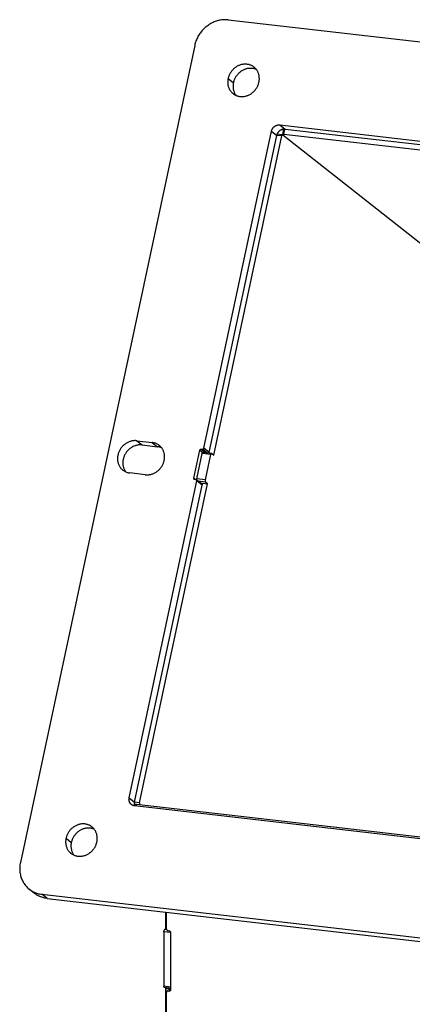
# Model space of a CAD drawing. Header units: inches. Extents: x 0 to 85, y 0 to 55.
# Tile 16 of 18: x 60.2 to 63.5, y 38.3 to 46.5. Entities that reach past the tile are written whole.
import ezdxf

# ---------------------------------------------------------------- set-up
doc = ezdxf.new("R2010")
doc.units = ezdxf.units.IN
doc.header["$LTSCALE"] = 4.675
doc.header["$MEASUREMENT"] = 0
doc.layers.get('0').update_dxf_attribs({"linetype": 'CONTINUOUS'})
doc.layers.add('02___PRT_ALL_AXES', color=7, linetype='CONTINUOUS')

msp = doc.modelspace()

# ---------------------------------------------------------------- linework, layer by layer
at = {"color": 3, "linetype": 'Continuous'}
for p, q in [((61.9393, 46.4983), (68.4483, 45.7482)), ((61.6601, 46.2859), (60.2111, 39.4834)), ((62.3672, 45.6236), (67.6772, 45.0117)), ((61.7354, 42.9319), (62.2974, 45.5705)), ((61.1784, 42.9941), (61.3067, 42.9793)), ((61.6529, 42.6822), (61.7027, 42.9161)), ((61.6775, 42.6767), (61.7222, 42.8868)), ((61.7139, 42.9246), (61.7242, 42.9234)), ((61.2496, 42.711), (61.1212, 42.7258)), ((61.1153, 40.0211), (61.6774, 42.6598)), ((61.6703, 42.6704), (61.66, 42.6716)), ((66.4697, 39.343), (61.1597, 39.9549)), ((60.3886, 39.2184), (66.8976, 38.4683)), ((61.4203, 38.9447), (61.4203, 39.0698)), ((61.4243, 38.9318), (61.4243, 39.0694)), ((61.4045, 38.9065), (61.4045, 38.4525)), ((61.4142, 38.9266), (61.4106, 38.9245)), ((61.438, 38.9157), (61.4462, 38.9148)), ((61.4599, 38.8987), (61.4599, 38.4254)), ((61.4203, 21.8652), (61.4203, 38.4327)), ((61.4243, 21.8523), (61.4243, 38.4005)), ((61.438, 38.4134), (61.4462, 38.4125))]:
    msp.add_line(p, q, dxfattribs=at)
at = {"color": 7, "linetype": 'Continuous'}
for p, q in [((62.3672, 45.6236), (62.4113, 45.5889)), ((62.3917, 45.5433), (62.4018, 45.5909)), ((62.4011, 45.5443), (62.4106, 45.589)), ((62.4113, 45.5889), (67.72, 44.9771)), ((61.7794, 42.8971), (62.3415, 45.5358)), ((61.8185, 42.8755), (62.3843, 45.5316)), ((62.2974, 45.5705), (62.3415, 45.5358)), ((62.3422, 45.5389), (62.3415, 45.5358)), ((62.3843, 45.5316), (62.3415, 45.5365)), ((62.3913, 45.5423), (62.3428, 45.5479)), ((62.3498, 45.5567), (62.3482, 45.5539)), ((62.3926, 45.5417), (62.3913, 45.5423)), ((62.3926, 45.5417), (63.8368, 44.4011)), ((67.7124, 44.9323), (62.4011, 45.5443)), ((61.1784, 42.9941), (61.2224, 42.9593)), ((61.2224, 42.9593), (61.3508, 42.9445)), ((61.3067, 42.9793), (61.3508, 42.9445)), ((61.7027, 42.9161), (61.7272, 42.8968)), ((61.7139, 42.9246), (61.7499, 42.8961)), ((61.7935, 42.8785), (61.7222, 42.8868)), ((61.7617, 42.8937), (61.7242, 42.9234)), ((61.8005, 42.8893), (61.7292, 42.8975)), ((61.7794, 42.8971), (61.7354, 42.9319)), ((61.7487, 42.6685), (61.7935, 42.8785)), ((61.8018, 42.8887), (61.8004, 42.8892)), ((61.8018, 42.8887), (61.8185, 42.8755)), ((61.2019, 39.9807), (61.7677, 42.6368)), ((61.6529, 42.6822), (61.6674, 42.6707)), ((61.7185, 42.6339), (61.6768, 42.6668)), ((61.7214, 42.625), (61.6774, 42.6598)), ((61.7487, 42.6685), (61.6775, 42.6767)), ((61.751, 42.65), (61.6891, 42.6571)), ((61.7058, 42.6439), (61.7677, 42.6368)), ((61.7677, 42.6368), (61.751, 42.65)), ((61.1594, 39.9863), (61.7214, 42.625)), ((61.1153, 40.0211), (61.1594, 39.9863)), ((61.1674, 39.9665), (61.1572, 39.9676)), ((61.2019, 39.9807), (61.1593, 39.9856)), ((61.1607, 39.9556), (61.161, 39.9547)), ((61.1676, 39.968), (61.1646, 39.9538)), ((61.177, 39.969), (61.1733, 39.952)), ((61.177, 39.969), (66.5117, 39.3543)), ((60.3285, 39.2261), (60.2845, 39.2609)), ((60.4327, 39.1836), (60.3886, 39.2184)), ((60.4327, 39.1836), (66.9417, 38.4336)), ((61.46, 38.9001), (61.4045, 38.9065)), ((61.4232, 38.923), (61.4106, 38.9245)), ((61.4142, 38.9266), (61.4235, 38.9255)), ((61.4622, 38.4458), (61.4045, 38.4525)), ((61.461, 38.4351), (61.4089, 38.4411)), ((61.4203, 38.4327), (61.4602, 38.4281)), ((61.4336, 38.4138), (61.4304, 38.4119)), ((61.4583, 38.4281), (61.4424, 38.4189)), ((61.4462, 38.4125), (61.4524, 38.4161)), ((61.4595, 38.426), (61.45, 38.4204))]:
    msp.add_line(p, q, dxfattribs=at)
at = {"color": 3, "linetype": 'Continuous'}
for points in [[(61.9393, 46.4983), (61.9303, 46.4991), (61.9212, 46.4996), (61.9121, 46.4997), (61.903, 46.4995), (61.8938, 46.4988), (61.8846, 46.4978), (61.8754, 46.4965), (61.8662, 46.4947), (61.8571, 46.4926), (61.848, 46.4902), (61.839, 46.4874), (61.8301, 46.4842), (61.8212, 46.4807), (61.8125, 46.4769), (61.8039, 46.4727), (61.7954, 46.4682), (61.787, 46.4633), (61.7788, 46.4582), (61.7708, 46.4527), (61.7629, 46.447), (61.7553, 46.4409), (61.7478, 46.4346), (61.7406, 46.428), (61.7336, 46.4212), (61.7268, 46.4141), (61.7203, 46.4067), (61.714, 46.3992), (61.7081, 46.3914), (61.7023, 46.3834), (61.6969, 46.3752), (61.6918, 46.3669), (61.687, 46.3584), (61.6825, 46.3497), (61.6783, 46.3409), (61.6744, 46.332), (61.6708, 46.3229), (61.6676, 46.3138), (61.6648, 46.3046), (61.6623, 46.2953), (61.6601, 46.2859)], [(62.2974, 45.5705), (62.2982, 45.5737), (62.2991, 45.5767), (62.3001, 45.5798), (62.3013, 45.5828), (62.3027, 45.5858), (62.3041, 45.5887), (62.3058, 45.5915), (62.3075, 45.5942), (62.3094, 45.5969), (62.3114, 45.5995), (62.3136, 45.602), (62.3158, 45.6044), (62.3181, 45.6066), (62.3206, 45.6088), (62.3231, 45.6108), (62.3258, 45.6127), (62.3285, 45.6145), (62.3312, 45.6161), (62.3341, 45.6176), (62.337, 45.6189), (62.3399, 45.6201), (62.3429, 45.6211), (62.3459, 45.622), (62.349, 45.6227), (62.352, 45.6233), (62.3551, 45.6237), (62.3581, 45.6239), (62.3612, 45.624), (62.3642, 45.6239), (62.3672, 45.6236)], [(61.1784, 42.9941), (61.1726, 42.9946), (61.1668, 42.9949), (61.1609, 42.9949), (61.155, 42.9946), (61.1491, 42.994), (61.1432, 42.9932), (61.1373, 42.9921), (61.1315, 42.9908), (61.1256, 42.9891), (61.1199, 42.9872), (61.1141, 42.9851), (61.1085, 42.9827), (61.1029, 42.9801), (61.0975, 42.9772), (61.0921, 42.9741), (61.0869, 42.9707), (61.0818, 42.9671), (61.0768, 42.9634), (61.0719, 42.9594), (61.0673, 42.9552), (61.0628, 42.9508), (61.0584, 42.9462), (61.0543, 42.9415), (61.0503, 42.9366), (61.0466, 42.9315), (61.043, 42.9263), (61.0397, 42.9209), (61.0366, 42.9155), (61.0337, 42.9099), (61.031, 42.9042), (61.0286, 42.8985), (61.0264, 42.8926), (61.0245, 42.8867), (61.0229, 42.8808), (61.0215, 42.8748), (61.0203, 42.8687), (61.0194, 42.8627), (61.0188, 42.8566), (61.0184, 42.8506), (61.0183, 42.8445), (61.0185, 42.8385), (61.0189, 42.8326), (61.0196, 42.8267), (61.0205, 42.8208), (61.0218, 42.8151), (61.0232, 42.8094), (61.025, 42.8039), (61.0269, 42.7984), (61.0292, 42.7931), (61.0316, 42.7879), (61.0343, 42.7828), (61.0373, 42.778), (61.0405, 42.7732), (61.0438, 42.7687), (61.0474, 42.7643), (61.0512, 42.7601), (61.0552, 42.7562), (61.0594, 42.7524), (61.0627, 42.7497)], [(61.3652, 42.9554), (61.3628, 42.9573), (61.3583, 42.9605), (61.3537, 42.9634), (61.3489, 42.9662), (61.344, 42.9687), (61.339, 42.9709), (61.3338, 42.9729), (61.3286, 42.9747), (61.3232, 42.9762), (61.3178, 42.9775), (61.3123, 42.9785), (61.3067, 42.9793)], [(61.4065, 42.8304), (61.4076, 42.8363), (61.4085, 42.8421), (61.4091, 42.848), (61.4095, 42.8539), (61.4097, 42.8598), (61.4095, 42.8656), (61.4092, 42.8714), (61.4085, 42.8772), (61.4077, 42.8828), (61.4066, 42.8885), (61.4052, 42.894), (61.4036, 42.8994), (61.4018, 42.9048), (61.3997, 42.91), (61.3974, 42.9151), (61.3948, 42.9201), (61.3921, 42.9249), (61.3891, 42.9296), (61.3859, 42.9341), (61.3825, 42.9384), (61.379, 42.9426), (61.3752, 42.9466), (61.3712, 42.9504), (61.3671, 42.954), (61.3652, 42.9554)], [(61.7027, 42.9161), (61.703, 42.9169), (61.7032, 42.9177), (61.7036, 42.9185), (61.704, 42.9193), (61.7045, 42.92), (61.705, 42.9207), (61.7056, 42.9214), (61.7062, 42.922), (61.7069, 42.9225), (61.7076, 42.923), (61.7083, 42.9234), (61.7091, 42.9238), (61.7099, 42.9241), (61.7107, 42.9244), (61.7115, 42.9245), (61.7123, 42.9246), (61.7131, 42.9246), (61.7139, 42.9246)], [(61.7222, 42.8868), (61.7232, 42.8904), (61.7245, 42.8934), (61.7259, 42.8956), (61.7275, 42.8971), (61.7292, 42.8975)], [(61.7242, 42.9234), (61.725, 42.9233), (61.7258, 42.9233), (61.7266, 42.9234), (61.7274, 42.9236), (61.7282, 42.9238), (61.729, 42.9241), (61.7298, 42.9245), (61.7305, 42.9249), (61.7312, 42.9254), (61.7319, 42.926), (61.7325, 42.9266), (61.7331, 42.9272), (61.7336, 42.9279), (61.7341, 42.9287), (61.7345, 42.9294), (61.7349, 42.9302), (61.7351, 42.931), (61.7354, 42.9319)], [(61.2496, 42.711), (61.2552, 42.7105), (61.2609, 42.7103), (61.2666, 42.7103), (61.2723, 42.7105), (61.278, 42.711), (61.2838, 42.7118), (61.2895, 42.7128), (61.2952, 42.7141), (61.3009, 42.7156), (61.3065, 42.7174), (61.3121, 42.7194), (61.3176, 42.7216), (61.323, 42.7241), (61.3284, 42.7268), (61.3336, 42.7298), (61.3388, 42.7329), (61.3438, 42.7363), (61.3487, 42.7399), (61.3535, 42.7436), (61.3581, 42.7476), (61.3626, 42.7518), (61.3669, 42.7561), (61.3711, 42.7606), (61.375, 42.7653), (61.3788, 42.7701), (61.3824, 42.7751), (61.3858, 42.7802), (61.389, 42.7854), (61.392, 42.7907), (61.3947, 42.7962), (61.3973, 42.8017), (61.3996, 42.8073), (61.4017, 42.813), (61.4035, 42.8188), (61.4051, 42.8245), (61.4065, 42.8304)], [(61.0627, 42.7497), (61.0638, 42.7489), (61.0684, 42.7455), (61.0731, 42.7424), (61.078, 42.7396), (61.083, 42.737), (61.0881, 42.7346), (61.0934, 42.7325), (61.0988, 42.7306), (61.1043, 42.729), (61.1098, 42.7277), (61.1155, 42.7266), (61.1212, 42.7258)], [(61.6559, 42.6733), (61.6557, 42.6734), (61.6551, 42.6739), (61.6546, 42.6745), (61.6542, 42.6751), (61.6537, 42.6758), (61.6534, 42.6765), (61.6531, 42.6772), (61.6529, 42.678), (61.6528, 42.6788), (61.6527, 42.6797), (61.6527, 42.6805), (61.6528, 42.6813), (61.6529, 42.6822)], [(61.66, 42.6716), (61.6592, 42.6717), (61.6585, 42.6719), (61.6577, 42.6722), (61.657, 42.6725), (61.6564, 42.6729), (61.6559, 42.6733)], [(61.6745, 42.6687), (61.674, 42.669), (61.6733, 42.6694), (61.6726, 42.6698), (61.6719, 42.6701), (61.6711, 42.6703), (61.6703, 42.6704)], [(61.6774, 42.6598), (61.6775, 42.6606), (61.6776, 42.6615), (61.6776, 42.6623), (61.6775, 42.6631), (61.6774, 42.6639), (61.6772, 42.6647), (61.6769, 42.6654), (61.6766, 42.6662), (61.6762, 42.6668), (61.6757, 42.6675), (61.6752, 42.668), (61.6746, 42.6686), (61.6745, 42.6687)], [(61.6767, 42.669), (61.6769, 42.6727), (61.6775, 42.6767)], [(61.1337, 39.9655), (61.1329, 39.9662), (61.1307, 39.9681), (61.1286, 39.9701), (61.1266, 39.9723), (61.1248, 39.9746), (61.1231, 39.977), (61.1215, 39.9795), (61.1201, 39.9821), (61.1188, 39.9848), (61.1176, 39.9876), (61.1166, 39.9904), (61.1158, 39.9933), (61.1151, 39.9963), (61.1146, 39.9993), (61.1142, 40.0024), (61.114, 40.0055), (61.1139, 40.0086), (61.1141, 40.0117), (61.1143, 40.0149), (61.1148, 40.018), (61.1153, 40.0211)], [(61.1597, 39.9549), (61.1568, 39.9553), (61.1538, 39.9559), (61.151, 39.9566), (61.1481, 39.9575), (61.1454, 39.9586), (61.1427, 39.9598), (61.1401, 39.9612), (61.1376, 39.9627), (61.1352, 39.9644), (61.1337, 39.9655)], [(60.2111, 39.4834), (60.2093, 39.474), (60.2078, 39.4646), (60.2067, 39.4552), (60.2059, 39.4457), (60.2055, 39.4363), (60.2055, 39.427), (60.2059, 39.4176), (60.2065, 39.4084), (60.2076, 39.3992), (60.209, 39.3901), (60.2108, 39.3811), (60.2129, 39.3722), (60.2154, 39.3634), (60.2182, 39.3548), (60.2213, 39.3464), (60.2248, 39.3381), (60.2286, 39.33), (60.2328, 39.3221), (60.2372, 39.3144), (60.242, 39.3069), (60.2471, 39.2997), (60.2525, 39.2927), (60.2581, 39.2859), (60.2641, 39.2795), (60.2703, 39.2732), (60.2768, 39.2673), (60.2835, 39.2617), (60.2845, 39.2609)], [(60.2845, 39.2609), (60.2905, 39.2564), (60.2977, 39.2513), (60.3051, 39.2466), (60.3127, 39.2423), (60.3205, 39.2382), (60.3285, 39.2345), (60.3367, 39.2311), (60.345, 39.2281), (60.3535, 39.2255), (60.3621, 39.2231), (60.3709, 39.2212), (60.3797, 39.2196), (60.3886, 39.2184)], [(61.4142, 38.9266), (61.4159, 38.9281), (61.4173, 38.9303), (61.4186, 38.9334), (61.4195, 38.9369), (61.4201, 38.9407), (61.4203, 38.9447)], [(61.4045, 38.9065), (61.4047, 38.9105), (61.4053, 38.9142), (61.4063, 38.9177), (61.4075, 38.9208), (61.409, 38.923), (61.4106, 38.9245)], [(61.4243, 38.9318), (61.4248, 38.9278), (61.4261, 38.9243), (61.4283, 38.9211), (61.4311, 38.9184), (61.4343, 38.9167), (61.438, 38.9157)], [(61.4462, 38.9148), (61.4498, 38.9138), (61.453, 38.912)], [(61.453, 38.912), (61.4558, 38.9094), (61.458, 38.9061)], [(61.458, 38.9061), (61.4594, 38.9026), (61.4599, 38.8987)], [(61.4088, 38.4411), (61.4075, 38.4417), (61.4063, 38.4433), (61.4053, 38.4457), (61.4047, 38.4487), (61.4045, 38.4525)], [(61.4203, 38.4327), (61.4201, 38.4364), (61.4195, 38.4395), (61.4194, 38.4399)], [(61.4304, 38.4119), (61.4283, 38.4103), (61.4261, 38.4075), (61.4248, 38.4043), (61.4243, 38.4005)], [(61.438, 38.4134), (61.4343, 38.4133), (61.4311, 38.4123), (61.4304, 38.4119)], [(61.4537, 38.414), (61.453, 38.4136), (61.4498, 38.4126), (61.4462, 38.4125)], [(61.4599, 38.4254), (61.4594, 38.4216), (61.458, 38.4183), (61.4558, 38.4156), (61.4537, 38.414)]]:
    msp.add_lwpolyline(points, dxfattribs=at)
at = {"color": 7, "linetype": 'Continuous'}
for points in [[(62.4022, 45.5891), (62.3991, 45.5889), (62.396, 45.5885), (62.393, 45.588), (62.39, 45.5872), (62.3869, 45.5864), (62.384, 45.5853), (62.381, 45.5841), (62.3781, 45.5828), (62.3753, 45.5813), (62.3725, 45.5797), (62.3698, 45.5779), (62.3672, 45.576), (62.3646, 45.574), (62.3622, 45.5718), (62.3598, 45.5696), (62.3576, 45.5672), (62.3555, 45.5647), (62.3534, 45.5621), (62.3516, 45.5595), (62.3498, 45.5567)], [(62.4113, 45.5889), (62.4082, 45.5891), (62.4052, 45.5892), (62.4022, 45.5891)], [(62.3453, 45.548), (62.3441, 45.545), (62.3431, 45.542), (62.3422, 45.5389)], [(62.3482, 45.5539), (62.3467, 45.551), (62.3453, 45.548)], [(62.3913, 45.5423), (62.3896, 45.5419), (62.388, 45.5404), (62.3865, 45.5382), (62.3853, 45.5352), (62.3843, 45.5316)], [(62.4011, 45.5443), (62.3976, 45.5446), (62.3949, 45.5445), (62.3929, 45.5442), (62.3918, 45.5436), (62.3917, 45.5433)], [(62.3917, 45.5433), (62.3918, 45.5428), (62.3926, 45.5417)], [(61.2224, 42.9593), (61.2166, 42.9599), (61.2108, 42.9601), (61.2049, 42.9601), (61.199, 42.9598), (61.1931, 42.9593), (61.1872, 42.9584), (61.1813, 42.9573), (61.1755, 42.956), (61.1697, 42.9544), (61.1639, 42.9525), (61.1582, 42.9503), (61.1525, 42.9479), (61.147, 42.9453), (61.1415, 42.9424), (61.1361, 42.9393), (61.1309, 42.9359), (61.1258, 42.9324), (61.1208, 42.9286), (61.116, 42.9246), (61.1113, 42.9204), (61.1068, 42.916), (61.1025, 42.9114), (61.0983, 42.9067), (61.0943, 42.9018), (61.0906, 42.8967), (61.087, 42.8915), (61.0837, 42.8862), (61.0806, 42.8807), (61.0777, 42.8751), (61.0751, 42.8695), (61.0726, 42.8637), (61.0705, 42.8579), (61.0686, 42.8519), (61.0669, 42.846), (61.0655, 42.84), (61.0643, 42.8339), (61.0634, 42.8279), (61.0628, 42.8218), (61.0624, 42.8158), (61.0623, 42.8098), (61.0625, 42.8038), (61.0629, 42.7978), (61.0636, 42.7919), (61.0646, 42.7861), (61.0658, 42.7803), (61.0673, 42.7747), (61.069, 42.7691), (61.071, 42.7636), (61.0732, 42.7583), (61.0757, 42.7531), (61.0784, 42.7481), (61.0813, 42.7432), (61.0845, 42.7385), (61.087, 42.7351)], [(61.385, 42.9352), (61.383, 42.9361), (61.3779, 42.9382), (61.3726, 42.9399), (61.3673, 42.9415), (61.3618, 42.9427), (61.3563, 42.9438), (61.3508, 42.9445)], [(61.8004, 42.8892), (61.7988, 42.8889), (61.7972, 42.8874), (61.7957, 42.8851), (61.7945, 42.8822), (61.7935, 42.8785)], [(61.7185, 42.6339), (61.7186, 42.6338), (61.7192, 42.6333), (61.7197, 42.6327), (61.7202, 42.6321), (61.7206, 42.6314), (61.7209, 42.6307), (61.7212, 42.6299), (61.7214, 42.6291), (61.7216, 42.6283), (61.7216, 42.6275), (61.7216, 42.6267), (61.7216, 42.6258), (61.7214, 42.625)], [(61.7487, 42.6685), (61.7481, 42.6645), (61.7479, 42.6608), (61.7481, 42.6572), (61.7487, 42.654), (61.7497, 42.6517), (61.751, 42.65)], [(61.1594, 39.9863), (61.1588, 39.9832), (61.1584, 39.9801), (61.1581, 39.9769), (61.158, 39.9738), (61.158, 39.9707), (61.1582, 39.9676), (61.1586, 39.9645), (61.1591, 39.9615), (61.1598, 39.9585), (61.1607, 39.9556)], [(61.1676, 39.968), (61.1677, 39.9683), (61.1688, 39.9689), (61.1708, 39.9692), (61.1735, 39.9693), (61.177, 39.969)], [(61.2019, 39.9807), (61.2013, 39.9767), (61.2011, 39.973), (61.2013, 39.9694), (61.2019, 39.9662)], [(61.2019, 39.9662), (61.2029, 39.9639), (61.2042, 39.9622)], [(60.4327, 39.1836), (60.4237, 39.1848), (60.4149, 39.1864), (60.4062, 39.1884), (60.3976, 39.1907), (60.3891, 39.1933), (60.3807, 39.1964), (60.3726, 39.1997), (60.3646, 39.2034), (60.3567, 39.2075), (60.3491, 39.2119), (60.3417, 39.2166), (60.3345, 39.2216), (60.3285, 39.2261)]]:
    msp.add_lwpolyline(points, dxfattribs=at)
at = {"layer": '02___PRT_ALL_AXES', "color": 7, "linetype": 'Continuous'}
for p, q in [((61.9377, 46.0094), (61.9817, 45.9746)), ((60.5903, 39.6842), (60.6344, 39.6495))]:
    msp.add_line(p, q, dxfattribs=at)
at = {"layer": '02___PRT_ALL_AXES', "color": 3, "linetype": 'Continuous'}
for points in [[(62.1531, 46.1048), (62.152, 46.1057), (62.1474, 46.109), (62.1427, 46.1121), (62.1379, 46.115), (62.1328, 46.1176), (62.1277, 46.12), (62.1224, 46.1221), (62.117, 46.1239), (62.1116, 46.1255), (62.106, 46.1269), (62.1003, 46.1279), (62.0946, 46.1287), (62.0888, 46.1293), (62.083, 46.1295), (62.0771, 46.1295), (62.0712, 46.1292), (62.0653, 46.1287), (62.0594, 46.1278), (62.0535, 46.1267), (62.0477, 46.1254), (62.0418, 46.1237), (62.0361, 46.1219), (62.0303, 46.1197), (62.0247, 46.1173), (62.0191, 46.1147), (62.0137, 46.1118), (62.0083, 46.1087), (62.0031, 46.1053), (61.998, 46.1018), (61.993, 46.098), (61.9881, 46.094), (61.9835, 46.0898), (61.979, 46.0854), (61.9746, 46.0808), (61.9705, 46.0761), (61.9665, 46.0712), (61.9628, 46.0661), (61.9592, 46.0609), (61.9559, 46.0556), (61.9528, 46.0501), (61.9499, 46.0445), (61.9472, 46.0389), (61.9448, 46.0331), (61.9427, 46.0272), (61.9407, 46.0213), (61.9391, 46.0154), (61.9377, 46.0094)], [(62.1944, 45.9798), (62.1955, 45.9858), (62.1964, 45.9919), (62.197, 45.9979), (62.1974, 46.004), (62.1975, 46.01), (62.1973, 46.016), (62.1969, 46.022), (62.1962, 46.0279), (62.1953, 46.0337), (62.194, 46.0395), (62.1926, 46.0451), (62.1908, 46.0507), (62.1889, 46.0561), (62.1866, 46.0615), (62.1842, 46.0667), (62.1815, 46.0717), (62.1785, 46.0766), (62.1754, 46.0813), (62.172, 46.0859), (62.1684, 46.0902), (62.1646, 46.0944), (62.1606, 46.0984), (62.1564, 46.1022), (62.1531, 46.1048)], [(61.9377, 46.0094), (61.9365, 46.0033), (61.9356, 45.9973), (61.935, 45.9912), (61.9346, 45.9852), (61.9345, 45.9792), (61.9347, 45.9732), (61.9351, 45.9672), (61.9358, 45.9613), (61.9368, 45.9555), (61.938, 45.9497), (61.9394, 45.944), (61.9412, 45.9385), (61.9431, 45.933), (61.9454, 45.9277), (61.9478, 45.9225), (61.9505, 45.9175), (61.9535, 45.9126), (61.9567, 45.9079), (61.96, 45.9033), (61.9636, 45.8989), (61.9674, 45.8948), (61.9715, 45.8908), (61.9756, 45.887), (61.9789, 45.8843)], [(61.9789, 45.8843), (61.98, 45.8835), (61.9846, 45.8801), (61.9893, 45.8771), (61.9942, 45.8742), (61.9992, 45.8716), (62.0043, 45.8692), (62.0096, 45.8671), (62.015, 45.8652), (62.0205, 45.8636), (62.026, 45.8623), (62.0317, 45.8612), (62.0374, 45.8604), (62.0432, 45.8599), (62.0491, 45.8597), (62.0549, 45.8597), (62.0608, 45.86), (62.0667, 45.8605), (62.0726, 45.8613), (62.0785, 45.8624), (62.0844, 45.8638), (62.0902, 45.8654), (62.096, 45.8673), (62.1017, 45.8695), (62.1073, 45.8718), (62.1129, 45.8745), (62.1183, 45.8774), (62.1237, 45.8805), (62.1289, 45.8838), (62.1341, 45.8874), (62.139, 45.8912), (62.1439, 45.8952), (62.1485, 45.8994), (62.1531, 45.9038), (62.1574, 45.9083), (62.1615, 45.9131), (62.1655, 45.918), (62.1693, 45.9231), (62.1728, 45.9283), (62.1761, 45.9336), (62.1792, 45.9391), (62.1821, 45.9446), (62.1848, 45.9503), (62.1872, 45.9561), (62.1894, 45.9619), (62.1913, 45.9678), (62.1929, 45.9738), (62.1944, 45.9798)], [(60.8058, 39.7797), (60.8047, 39.7806), (60.8001, 39.7839), (60.7954, 39.787), (60.7905, 39.7898), (60.7855, 39.7925), (60.7804, 39.7948), (60.7751, 39.7969), (60.7697, 39.7988), (60.7642, 39.8004), (60.7587, 39.8017), (60.753, 39.8028), (60.7473, 39.8036), (60.7415, 39.8041), (60.7356, 39.8044), (60.7298, 39.8044), (60.7239, 39.8041), (60.718, 39.8035), (60.7121, 39.8027), (60.7062, 39.8016), (60.7003, 39.8002), (60.6945, 39.7986), (60.6887, 39.7967), (60.683, 39.7946), (60.6774, 39.7922), (60.6718, 39.7895), (60.6664, 39.7867), (60.661, 39.7835), (60.6558, 39.7802), (60.6506, 39.7766), (60.6457, 39.7728), (60.6408, 39.7688), (60.6362, 39.7646), (60.6316, 39.7603), (60.6273, 39.7557), (60.6232, 39.7509), (60.6192, 39.746), (60.6154, 39.741), (60.6119, 39.7358), (60.6086, 39.7304), (60.6055, 39.725), (60.6026, 39.7194), (60.5999, 39.7137), (60.5975, 39.708), (60.5953, 39.7021), (60.5934, 39.6962), (60.5918, 39.6902), (60.5903, 39.6842)], [(60.847, 39.6547), (60.8482, 39.6607), (60.8491, 39.6667), (60.8497, 39.6728), (60.8501, 39.6788), (60.8502, 39.6849), (60.85, 39.6909), (60.8496, 39.6968), (60.8489, 39.7027), (60.8479, 39.7086), (60.8467, 39.7143), (60.8453, 39.72), (60.8435, 39.7256), (60.8416, 39.731), (60.8393, 39.7363), (60.8369, 39.7415), (60.8342, 39.7466), (60.8312, 39.7515), (60.828, 39.7562), (60.8247, 39.7607), (60.8211, 39.7651), (60.8173, 39.7693), (60.8132, 39.7733), (60.8091, 39.777), (60.8058, 39.7797)], [(60.5903, 39.6842), (60.5892, 39.6782), (60.5883, 39.6722), (60.5877, 39.6661), (60.5873, 39.66), (60.5872, 39.654), (60.5874, 39.648), (60.5878, 39.6421), (60.5885, 39.6362), (60.5894, 39.6303), (60.5907, 39.6246), (60.5921, 39.6189), (60.5939, 39.6133), (60.5958, 39.6079), (60.5981, 39.6026), (60.6005, 39.5974), (60.6032, 39.5923), (60.6062, 39.5874), (60.6093, 39.5827), (60.6127, 39.5782), (60.6163, 39.5738), (60.6201, 39.5696), (60.6241, 39.5656), (60.6283, 39.5619), (60.6316, 39.5592)], [(60.6316, 39.5592), (60.6327, 39.5583), (60.6373, 39.555), (60.642, 39.5519), (60.6468, 39.5491), (60.6519, 39.5464), (60.657, 39.5441), (60.6623, 39.542), (60.6677, 39.5401), (60.6731, 39.5385), (60.6787, 39.5372), (60.6844, 39.5361), (60.6901, 39.5353), (60.6959, 39.5348), (60.7017, 39.5345), (60.7076, 39.5345), (60.7135, 39.5348), (60.7194, 39.5354), (60.7253, 39.5362), (60.7312, 39.5373), (60.737, 39.5387), (60.7429, 39.5403), (60.7486, 39.5422), (60.7544, 39.5443), (60.76, 39.5467), (60.7656, 39.5493), (60.771, 39.5522), (60.7764, 39.5554), (60.7816, 39.5587), (60.7867, 39.5623), (60.7917, 39.5661), (60.7966, 39.5701), (60.8012, 39.5742), (60.8057, 39.5786), (60.8101, 39.5832), (60.8142, 39.588), (60.8182, 39.5929), (60.8219, 39.5979), (60.8255, 39.6031), (60.8288, 39.6085), (60.8319, 39.6139), (60.8348, 39.6195), (60.8375, 39.6252), (60.8399, 39.6309), (60.842, 39.6368), (60.844, 39.6427), (60.8456, 39.6486), (60.847, 39.6547)]]:
    msp.add_lwpolyline(points, dxfattribs=at)
at = {"layer": '02___PRT_ALL_AXES', "color": 7, "linetype": 'Continuous'}
for points in [[(62.1729, 46.0847), (62.1717, 46.0852), (62.1665, 46.0873), (62.1611, 46.0892), (62.1556, 46.0908), (62.15, 46.0921), (62.1443, 46.0932), (62.1386, 46.094), (62.1328, 46.0945), (62.127, 46.0947), (62.1211, 46.0947), (62.1152, 46.0944), (62.1093, 46.0939), (62.1034, 46.0931), (62.0975, 46.092), (62.0917, 46.0906), (62.0859, 46.089), (62.0801, 46.0871), (62.0744, 46.0849), (62.0687, 46.0826), (62.0632, 46.0799), (62.0577, 46.077), (62.0524, 46.0739), (62.0471, 46.0706), (62.042, 46.067), (62.037, 46.0632), (62.0322, 46.0592), (62.0275, 46.055), (62.023, 46.0506), (62.0187, 46.0461), (62.0145, 46.0413), (62.0106, 46.0364), (62.0068, 46.0313), (62.0032, 46.0261), (61.9999, 46.0208), (61.9968, 46.0153), (61.9939, 46.0098), (61.9913, 46.0041), (61.9888, 45.9983), (61.9867, 45.9925), (61.9848, 45.9866), (61.9831, 45.9806), (61.9817, 45.9746)], [(61.9817, 45.9746), (61.9805, 45.9686), (61.9796, 45.9625), (61.979, 45.9565), (61.9786, 45.9504), (61.9785, 45.9444), (61.9787, 45.9384), (61.9791, 45.9324), (61.9798, 45.9265), (61.9808, 45.9207), (61.982, 45.9149), (61.9835, 45.9093), (61.9852, 45.9037), (61.9872, 45.8983), (61.9894, 45.8929), (61.9919, 45.8877), (61.9946, 45.8827), (61.9975, 45.8778), (62.0007, 45.8731), (62.0032, 45.8697)], [(60.8256, 39.7595), (60.8244, 39.76), (60.8191, 39.7622), (60.8138, 39.764), (60.8083, 39.7656), (60.8027, 39.7669), (60.797, 39.768), (60.7913, 39.7688), (60.7855, 39.7693), (60.7797, 39.7696), (60.7738, 39.7696), (60.7679, 39.7693), (60.762, 39.7687), (60.7561, 39.7679), (60.7502, 39.7668), (60.7444, 39.7655), (60.7386, 39.7638), (60.7328, 39.7619), (60.7271, 39.7598), (60.7214, 39.7574), (60.7159, 39.7548), (60.7104, 39.7519), (60.705, 39.7488), (60.6998, 39.7454), (60.6947, 39.7419), (60.6897, 39.7381), (60.6849, 39.7341), (60.6802, 39.7299), (60.6757, 39.7255), (60.6713, 39.7209), (60.6672, 39.7162), (60.6632, 39.7113), (60.6595, 39.7062), (60.6559, 39.701), (60.6526, 39.6957), (60.6495, 39.6902), (60.6466, 39.6846), (60.6439, 39.6789), (60.6415, 39.6732), (60.6394, 39.6673), (60.6374, 39.6614), (60.6358, 39.6555), (60.6344, 39.6495)], [(60.6344, 39.6495), (60.6332, 39.6434), (60.6323, 39.6374), (60.6317, 39.6313), (60.6313, 39.6253), (60.6312, 39.6192), (60.6314, 39.6132), (60.6318, 39.6073), (60.6325, 39.6014), (60.6335, 39.5956), (60.6347, 39.5898), (60.6362, 39.5841), (60.6379, 39.5786), (60.6399, 39.5731), (60.6421, 39.5678), (60.6446, 39.5626), (60.6473, 39.5576), (60.6502, 39.5527), (60.6534, 39.5479), (60.6558, 39.5446)]]:
    msp.add_lwpolyline(points, dxfattribs=at)

doc.saveas('drawing.dxf')
